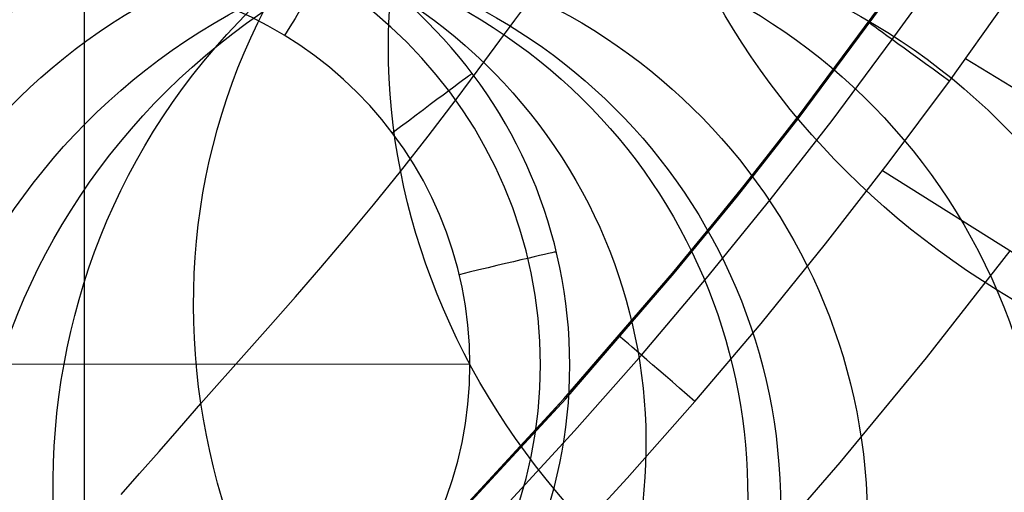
# Model space of a CAD drawing. Extents: x -3677 to -3089, y -67 to 482.
# Tile 60 of 110: x -3217.59 to -3197.9, y -7.51 to 1.95. Entities that reach past the tile are written whole.
import ezdxf

# ---------------------------------------------------------------- set-up
doc = ezdxf.new("R2010")
doc.units = 0
for name, color, linetype in [('BRACCIOLI', 97, 'CONTINUOUS'), ('CURVA_ORIGIN', 125, 'CONTINUOUS'), ('LIVELLO_02', 3, 'CONTINUOUS')]:
    doc.layers.add(name, color=color, linetype=linetype)

msp = doc.modelspace()

# ---------------------------------------------------------------- linework, layer by layer
at = {"layer": 'BRACCIOLI'}
for p, q in [((-3202.00564341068, -0.0113311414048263, 18.58064800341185), (-3200.355743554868, 2.206216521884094, 18.58064800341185)), ((-3203.237802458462, -1.583493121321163, 18.58064800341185), (-3202.00564341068, -0.0113311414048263, 18.58064800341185)), ((-3204.502509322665, -3.129567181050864, 18.58064800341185), (-3203.237802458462, -1.583493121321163, 18.58064800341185)), ((-3206.672071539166, -5.63858256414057, 18.58064800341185), (-3204.502509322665, -3.129567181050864, 18.58064800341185)), ((-3208.922671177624, -8.075240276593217, 18.58064800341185), (-3206.672071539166, -5.63858256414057, 18.58064800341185))]:
    msp.add_line(p, q, dxfattribs=at)
at = {"layer": 'CURVA_ORIGIN'}
for p, q in [((-3207.687677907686, 1.93307645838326, -67.93498802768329), (-3206.404327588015, 3.69131820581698, -64.78383143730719)), ((-3200.618513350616, 1.891581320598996, 18.58064800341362), (-3199.538149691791, 3.407222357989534, 18.58064800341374)), ((-3200.144858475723, 1.546886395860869, 19.9948615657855), (-3199.057817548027, 3.071892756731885, 19.99486156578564)), ((-3202.040023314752, -0.0113311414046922, 17.5806480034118), (-3200.390123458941, 2.206216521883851, 17.5806480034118)), ((-3199.001352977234, 0.7147659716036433, 20.58064800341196), (-3197.898191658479, 2.262383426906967, 20.58064800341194)), ((-3208.286817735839, 1.120093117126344, -69.4798689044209), (-3207.687677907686, 1.93307645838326, -67.93498802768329)), ((-3201.814460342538, 0.2840282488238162, 18.58064800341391), (-3200.618513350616, 1.891581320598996, 18.58064800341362)), ((-3201.348247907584, -0.0706557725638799, 19.99486156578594), (-3200.144858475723, 1.546886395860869, 19.9948615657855)), ((-3208.864124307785, 0.3472380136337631, -71.01452939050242), (-3208.286817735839, 1.120093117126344, -69.4798689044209)), ((-3193.546538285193, -1.980987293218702, 20.58064800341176), (-3198.678286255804, 1.15877296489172, 20.58064800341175)), ((-3200.222710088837, -0.9268932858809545, 20.58064800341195), (-3199.001352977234, 0.7147659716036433, 20.58064800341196)), ((-3209.424490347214, -0.3884614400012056, -72.54665290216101), (-3208.864124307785, 0.3472380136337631, -71.01452939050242)), ((-3203.044064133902, -1.298113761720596, 18.58064800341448), (-3201.814460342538, 0.2840282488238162, 18.58064800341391)), ((-3203.272182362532, -1.583493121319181, 17.5806480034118), (-3202.040023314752, -0.0113311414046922, 17.5806480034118)), ((-3202.585484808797, -1.662608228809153, 19.99486156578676), (-3201.348247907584, -0.0706557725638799, 19.99486156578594)), ((-3202.040023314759, -0.0113311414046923, 17.5806480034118), (-3202.040023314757, -0.0113311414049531, 18.58064800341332)), ((-3209.972808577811, -1.089977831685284, -74.08392285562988), (-3209.424490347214, -0.3884614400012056, -72.54665290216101)), ((-3201.478374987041, -2.542531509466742, 20.58064800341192), (-3200.222710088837, -0.9268932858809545, 20.58064800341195)), ((-3210.512901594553, -1.760105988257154, -75.63293679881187), (-3209.972808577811, -1.089977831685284, -74.08392285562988)), ((-3195.239319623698, -4.287562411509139, 20.58064800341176), (-3200.339413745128, -1.080366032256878, 20.58064800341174)), ((-3204.306867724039, -2.854534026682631, 18.58064800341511), (-3203.044064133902, -1.298113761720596, 18.58064800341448)), ((-3211.044311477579, -2.400929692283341, -77.19594880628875), (-3210.512901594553, -1.760105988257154, -75.63293679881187)), ((-3204.536889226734, -3.129567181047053, 17.5806480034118), (-3203.272182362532, -1.583493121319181, 17.5806480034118)), ((-3203.856024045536, -3.228564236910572, 19.99486156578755), (-3202.585484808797, -1.662608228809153, 19.99486156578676)), ((-3211.565510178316, -3.014354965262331, -78.774127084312), (-3211.044311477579, -2.400929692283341, -77.19594880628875)), ((-3202.767589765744, -4.131510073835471, 20.58064800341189), (-3201.478374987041, -2.542531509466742, 20.58064800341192)), ((-3197.790845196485, -2.683034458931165, 20.58064800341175), (-3199.463512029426, -4.822781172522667, 20.58064800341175)), ((-3205.602414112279, -4.384921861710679, 18.58064800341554), (-3204.306867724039, -2.854534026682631, 18.58064800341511)), ((-3212.074969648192, -3.60228782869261, -80.36863983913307), (-3211.565510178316, -3.014354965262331, -78.774127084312)), ((-3206.706451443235, -5.638582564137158, 17.5806480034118), (-3204.536889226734, -3.129567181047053, 17.5806480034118)), ((-3204.536889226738, -3.129567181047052, 17.5806480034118), (-3204.536889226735, -3.129567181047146, 18.5806480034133)), ((-3205.159320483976, -4.768117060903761, 19.99486156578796), (-3203.856024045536, -3.228564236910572, 19.99486156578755)), ((-3212.571161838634, -4.166634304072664, -81.98065527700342), (-3212.074969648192, -3.60228782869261, -80.36863983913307)), ((-3204.089596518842, -5.69319035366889, 20.58064800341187), (-3202.767589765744, -4.131510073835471, 20.58064800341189)), ((-3213.052558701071, -4.70930041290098, -83.61134160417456), (-3212.571161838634, -4.166634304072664, -81.98065527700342)), ((-3206.930034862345, -5.889062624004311, 18.58064800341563), (-3205.602414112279, -4.384921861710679, 18.58064800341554)), ((-3213.964854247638, -5.737215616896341, -86.93339975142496), (-3213.052558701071, -4.70930041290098, -83.61134160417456)), ((-3206.494638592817, -6.280984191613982, 19.99486156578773), (-3205.159320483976, -4.768117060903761, 19.99486156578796)), ((-3199.463512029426, -4.822781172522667, 20.58064800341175), (-3201.193242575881, -6.917528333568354, 20.58064800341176)), ((-3208.957051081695, -8.075240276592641, 17.5806480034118), (-3206.706451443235, -5.638582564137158, 17.5806480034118)), ((-3205.443497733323, -7.227125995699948, 20.58064800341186), (-3204.089596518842, -5.69319035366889, 20.58064800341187)), ((-3214.392939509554, -6.225325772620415, -88.62667361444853), (-3213.964854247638, -5.737215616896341, -86.93339975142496)), ((-3208.288215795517, -7.367125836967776, 18.5806480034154), (-3206.930034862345, -5.889062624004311, 18.58064800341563)), ((-3214.801573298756, -6.693673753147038, -90.34068497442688), (-3214.392939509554, -6.225325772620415, -88.62667361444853)), ((-3207.860481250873, -7.767380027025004, 19.99486156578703), (-3206.494638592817, -6.280984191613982, 19.99486156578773)), ((-3215.190683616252, -7.138459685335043, -92.07399582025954), (-3214.801573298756, -6.693673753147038, -90.34068497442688)), ((-3201.193242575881, -6.917528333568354, 20.58064800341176), (-3202.97762118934, -8.966838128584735, 20.58064800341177)), ((-3215.560198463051, -7.555883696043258, -93.82516814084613), (-3215.190683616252, -7.138459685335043, -92.07399582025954)), ((-3206.827837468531, -8.733639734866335, 20.58064800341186), (-3205.443497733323, -7.227125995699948, 20.58064800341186)), ((-3209.675231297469, -8.8193770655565, 18.58064800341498), (-3208.288215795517, -7.367125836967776, 18.5806480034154))]:
    msp.add_line(p, q, dxfattribs=at)
at = {"layer": 'CURVA_ORIGIN', "extrusion": (0.3113454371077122, 0.4607184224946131, 0.8311453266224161)}
msp.add_circle((2648.499884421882, 1444.058911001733, -1046.368321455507), 13.80114784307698, dxfattribs=at)
at = {"layer": 'CURVA_ORIGIN', "extrusion": (0.2611896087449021, 0.3641439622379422, 0.8939682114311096)}
msp.add_circle((2597.644616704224, 1630.517825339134, -905.0371228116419), 13.93711609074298, dxfattribs=at)
at = {"layer": 'CURVA_ORIGIN', "extrusion": (0.2065513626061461, 0.2616735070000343, 0.9427955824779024)}
msp.add_circle((2509.290347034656, 1842.758018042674, -747.3105225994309), 14.00682708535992, dxfattribs=at)
at = {"layer": 'CURVA_ORIGIN', "extrusion": (0.1569787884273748, 0.1726203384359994, 0.9723990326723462)}
msp.add_circle((2364.506051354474, 2077.003617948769, -604.7005272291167), 14.01070242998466, dxfattribs=at)
at = {"layer": 'CURVA_ORIGIN', "extrusion": (0.113910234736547, 0.09672883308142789, 0.9887709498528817)}
msp.add_circle((2067.43894718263, 2403.654567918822, -483.9836621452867), 13.77348047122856, dxfattribs=at)
at = {"layer": 'CURVA_ORIGIN', "extrusion": (0.06771958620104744, 0.02295728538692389, 0.9974402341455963)}
msp.add_circle((1022.491756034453, 3021.485130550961, -393.5426242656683), 12.10298817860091, dxfattribs=at)
at = {"layer": 'CURVA_ORIGIN', "extrusion": (0.08995562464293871, 0.05669260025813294, 0.9943308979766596)}
msp.add_circle((1702.090034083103, 2687.426826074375, -432.0946966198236), 12.97196203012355, dxfattribs=at)
at = {"layer": 'CURVA_ORIGIN', "extrusion": (0.04399623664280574, -0.00479779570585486, 0.9990201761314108)}
msp.add_circle((-356.3171208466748, 3179.204028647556, -369.3934511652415), 11.61923512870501, dxfattribs=at)
at = {"layer": 'CURVA_ORIGIN'}
msp.add_circle((-3213.679905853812, -7.823979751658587, -259.0769005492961), 11.30325215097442, dxfattribs=at)
at = {"layer": 'CURVA_ORIGIN', "extrusion": (-0.5883936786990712, -0.8085745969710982, -4.94460972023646e-12)}
msp.add_arc((-2587.051800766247, 18.58064067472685, 1881.694232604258), 2.000007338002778, 89.99978978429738, 179.9997897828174, dxfattribs=at)
at = {"layer": 'CURVA_ORIGIN', "extrusion": (-0.6541141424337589, -0.7563958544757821, 8.672946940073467e-12)}
msp.add_arc((-2419.836109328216, 18.58063046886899, 2100.146624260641), 2.000017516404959, 89.9994982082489, 179.9994981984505, dxfattribs=at)
at = {"layer": 'LIVELLO_02'}
for p, q in [((-3216.294835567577, -12.66898521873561, -433.0975990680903), (-3216.294835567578, 2.748455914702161, -432.9955615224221)), ((-3208.588120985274, -4.951104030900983, -433.0287433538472), (-3224.007622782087, -4.950868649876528, -433.0643084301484))]:
    msp.add_line(p, q, dxfattribs=at)
at = {"layer": 'LIVELLO_02', "extrusion": (0.0161875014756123, -0.01927627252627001, 0.9996831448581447)}
msp.add_circle((-2466.745613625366, 2054.106604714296, -376.6383323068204), 10.59773874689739, dxfattribs=at)
at = {"layer": 'LIVELLO_02', "extrusion": (0.02607024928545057, -0.01781690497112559, 0.9995013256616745)}
msp.add_circle((-1819.804784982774, 2639.458503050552, -356.0744889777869), 11.13786809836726, dxfattribs=at)
at = {"layer": 'LIVELLO_02', "extrusion": (0.002720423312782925, 0.007697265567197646, -0.9999666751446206)}
msp.add_circle((3217.465824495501, -8.221169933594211, 422.2598208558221), 9.7139962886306, dxfattribs=at)
at = {"layer": 'LIVELLO_02', "extrusion": (0.002461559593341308, 0.007022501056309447, -0.9999723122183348)}
msp.add_circle((3217.355128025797, -7.93923304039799, 424.502350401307), 9.122588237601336, dxfattribs=at)
at = {"layer": 'LIVELLO_02'}
msp.add_circle((-3213.679905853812, -7.823979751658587, -259.0769005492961), 11.30325215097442, dxfattribs=at)
at = {"layer": 'LIVELLO_02', "extrusion": (0.002306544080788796, 0.006618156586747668, -0.9999754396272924)}
msp.add_circle((3217.290486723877, -7.775157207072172, 425.5845908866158), 7.71341512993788, dxfattribs=at)
at = {"layer": 'LIVELLO_02', "extrusion": (-0.8544069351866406, 0.5196023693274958, 0.001472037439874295)}
msp.add_arc((1667.740239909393, -435.0347403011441, 2744.812770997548), 1.999999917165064, 179.7385256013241, 269.6076335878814, dxfattribs=at)
at = {"layer": 'LIVELLO_02', "extrusion": (-0.6014120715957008, 0.7989294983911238, 0.003895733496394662)}
msp.add_arc((2564.900256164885, -438.5186466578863, 1928.670324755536), 2.000011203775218, 179.8413418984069, 269.6661791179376, dxfattribs=at)
at = {"layer": 'LIVELLO_02', "extrusion": (-0.233992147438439, 0.9722205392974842, 0.005907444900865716)}
msp.add_arc((3120.462625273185, -435.4271034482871, 745.2069550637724), 2.000171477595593, 180.0519115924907, 269.7877115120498, dxfattribs=at)

doc.saveas('drawing.dxf')
